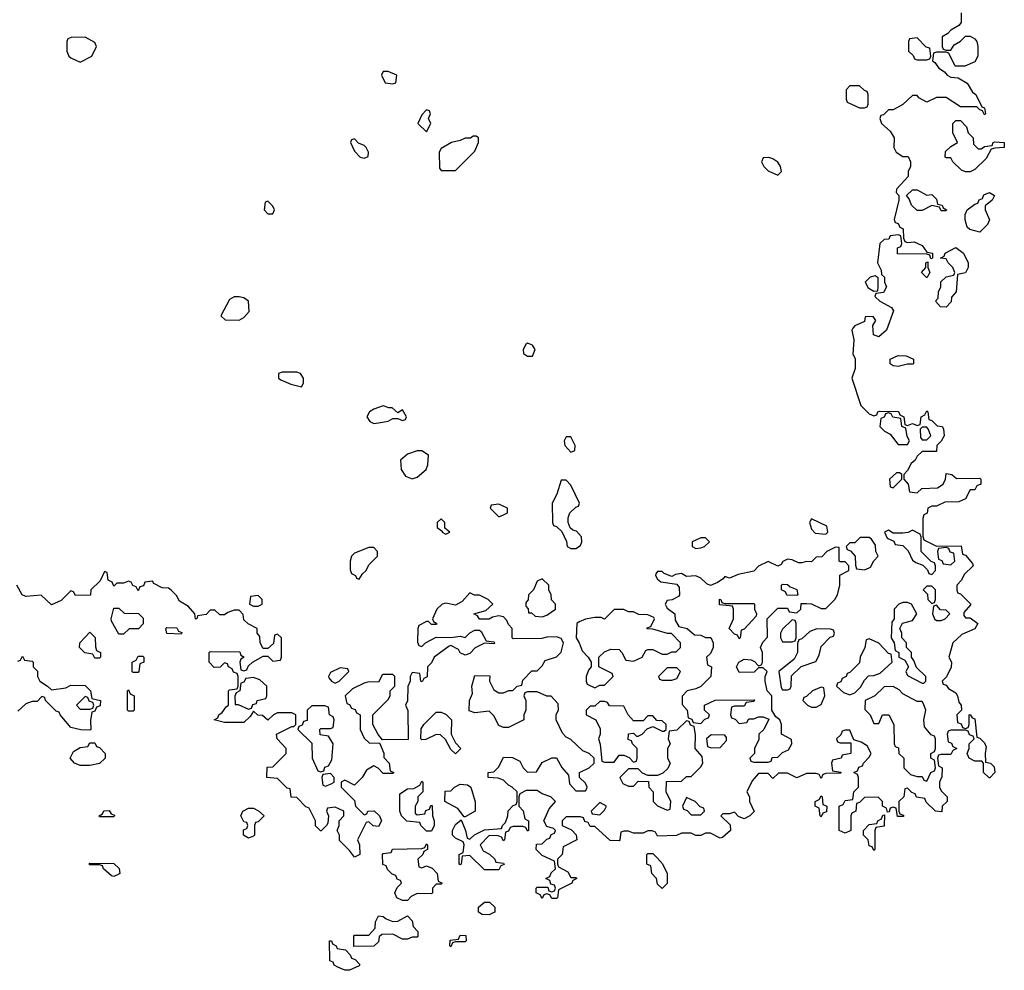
# Model space of a CAD drawing. Header units: inches. Extents: x 2789275 to 2951659, y 860290 to 1033804.
# Tile 254 of 256: x 2904738 to 2908832, y 950948 to 954901. Entities that reach past the tile are written whole.
import ezdxf

# ---------------------------------------------------------------- set-up
doc = ezdxf.new("R2010")
doc.units = ezdxf.units.IN
doc.header["$MEASUREMENT"] = 0
doc.layers.add('C9905', color=7, linetype='Continuous')

msp = doc.modelspace()

# ---------------------------------------------------------------- linework, layer by layer
at = {"layer": 'C9905', "color": 2, "elevation": 2}
for points in [[(2908652, 954930), (2908652, 954890), (2908643.6, 954876.4), (2908610, 954858), (2908596.9, 954843.1), (2908574, 954830), (2908574, 954790), (2908578, 954778), (2908590, 954774), (2908610, 954774), (2908623.1, 954796.9), (2908650, 954812), (2908670, 954832), (2908690, 954832), (2908710, 954822), (2908718, 954810), (2908722, 954790), (2908722, 954750), (2908710, 954726), (2908667.3, 954707.3), (2908627.3, 954707.3), (2908602, 954762), (2908590, 954766), (2908550, 954766), (2908538, 954762), (2908534, 954730), (2908543.6, 954723.6), (2908559.6, 954699.6), (2908583.6, 954683.6), (2908594, 954670), (2908610, 954662), (2908639.6, 954659.6), (2908676.9, 954636.9), (2908699.6, 954599.6), (2908714, 954590), (2908738, 954538), (2908750, 954534), (2908754, 954510), (2908750, 954506), (2908742, 954522), (2908730, 954526), (2908718, 954538), (2908650, 954538), (2908590, 954578), (2908550, 954578), (2908510, 954558), (2908476.4, 954576.4), (2908470, 954586), (2908450, 954586), (2908410, 954548), (2908370, 954526), (2908350, 954526), (2908330, 954506), (2908318, 954502), (2908314, 954490), (2908322, 954470), (2908356.9, 954436.9), (2908374, 954410), (2908372, 954370), (2908382, 954350), (2908410, 954332), (2908431.6, 954331.6), (2908442, 954310), (2908442, 954290), (2908432, 954270), (2908431.6, 954248.4), (2908383.6, 954196.4), (2908382, 954182), (2908394, 954170), (2908394, 954150), (2908374, 954070), (2908378, 954058), (2908390, 954054), (2908398, 954038), (2908411.6, 954031.6), (2908412.7, 953992.7), (2908418, 953978), (2908430, 953974), (2908456.9, 953976.9), (2908490, 953962), (2908510, 953934), (2908534, 953930), (2908534, 953910), (2908526, 953906), (2908522, 953922), (2908510, 953926), (2908387.3, 953927.3), (2908388, 953952), (2908402, 953958), (2908406, 953970), (2908402, 954002), (2908390, 954006), (2908358, 954002), (2908352, 953988), (2908332.7, 953987.3), (2908314, 953970), (2908304.7, 953890), (2908319.6, 953859.6), (2908322, 953842), (2908334, 953830), (2908334, 953810), (2908342, 953790), (2908330, 953766), (2908298, 953762), (2908294, 953750), (2908314, 953730), (2908363.6, 953703.6), (2908371.3, 953690), (2908342, 953610), (2908310, 953582), (2908288, 953590), (2908286, 953630), (2908298, 953650), (2908287.3, 953667.3), (2908254, 953666), (2908250, 953646), (2908210, 953628), (2908202, 953618), (2908198, 953610), (2908206, 953570), (2908202, 953510), (2908211.6, 953491.6), (2908212, 953470), (2908211.3, 953450), (2908198, 953410), (2908236, 953296), (2908270, 953262), (2908290, 953254), (2908302, 953258), (2908306, 953270), (2908312.7, 953272.7), (2908392, 953272), (2908398, 953258), (2908414, 953250), (2908418, 953218), (2908430, 953214), (2908450, 953222), (2908470, 953214), (2908482, 953218), (2908486, 953250), (2908502, 953258), (2908510, 953274), (2908514, 953270), (2908518, 953238), (2908530, 953234), (2908552.7, 953212.7), (2908574, 953210), (2908579.6, 953199.6), (2908582, 953170), (2908570, 953148), (2908552, 953130), (2908550, 953106), (2908490, 953106), (2908470, 953086), (2908462, 953070), (2908444.7, 953055.3), (2908430, 953026), (2908414, 953010), (2908414, 952990), (2908432, 952970), (2908438, 952938), (2908470, 952934), (2908488.9, 952951.1), (2908554, 952954), (2908578, 952970), (2908588, 952990), (2908590, 953014), (2908614, 953010), (2908632.7, 952992.7), (2908730, 952994), (2908734, 952990), (2908734, 952970), (2908718, 952962), (2908710, 952946), (2908690, 952946), (2908670, 952908), (2908643.6, 952896.4), (2908585.4, 952894.6), (2908550, 952878), (2908530, 952878), (2908514, 952870), (2908511.3, 952848.7), (2908498, 952842), (2908492.7, 952827.3), (2908492.7, 952752.7), (2908498, 952738), (2908550, 952712), (2908652.7, 952712.7), (2908658, 952678), (2908670, 952674), (2908699.6, 952639.6), (2908702, 952630), (2908665.4, 952594.6), (2908654, 952570), (2908634, 952550), (2908634, 952530), (2908638, 952518), (2908650, 952514), (2908691.6, 952471.6), (2908691.6, 952468.4), (2908663.6, 952436.4), (2908663.6, 952423.6), (2908670, 952414), (2908690, 952414), (2908722, 952390), (2908710, 952368), (2908656, 952344), (2908618, 952310), (2908602, 952250), (2908612, 952230), (2908611.6, 952208.4), (2908591.6, 952168.4), (2908574, 952150), (2908578, 952138), (2908590, 952134), (2908599.6, 952119.6), (2908630, 952102), (2908638, 952090), (2908643.6, 952063.6), (2908652, 952050), (2908654, 952030), (2908634, 952010), (2908638, 951978), (2908652.7, 951972.7), (2908658, 951958), (2908670, 951954), (2908682, 951958), (2908686, 951970), (2908686, 952010), (2908690, 952012), (2908698, 951998), (2908710, 951994), (2908718, 951918), (2908730, 951914), (2908750, 951894), (2908756.9, 951876.9), (2908752, 951850), (2908754, 951814), (2908774, 951810), (2908790, 951794), (2908792, 951770), (2908771.6, 951748.4), (2908768.4, 951748.4), (2908746, 951770), (2908746, 951810), (2908738, 951818), (2908710, 951818), (2908686, 951830), (2908678, 951850), (2908686, 951870), (2908686, 951890), (2908706, 951910), (2908702, 951922), (2908687.3, 951927.3), (2908682, 951942), (2908670, 951946), (2908610, 951946), (2908598, 951942), (2908594, 951930), (2908598, 951898), (2908612.7, 951892.7), (2908618, 951878), (2908634, 951870), (2908618, 951862), (2908610, 951846), (2908570, 951846), (2908558, 951842), (2908554, 951830), (2908558, 951798), (2908574, 951790), (2908572.7, 951752.7), (2908562, 951730), (2908562, 951710), (2908570, 951694), (2908594, 951670), (2908594, 951650), (2908574, 951630), (2908572.7, 951607.3), (2908546, 951610), (2908507.3, 951647.3), (2908502, 951662), (2908467.3, 951667.3), (2908462, 951682), (2908447.3, 951687.3), (2908430, 951706), (2908418, 951702), (2908414, 951670), (2908394, 951650), (2908394, 951610), (2908398, 951598), (2908412.7, 951592.7), (2908412.7, 951587.3), (2908387.3, 951587.3), (2908382, 951622), (2908370, 951626), (2908358, 951622), (2908352.7, 951607.3), (2908346, 951606), (2908342, 951622), (2908326, 951630), (2908326, 951650), (2908307.3, 951667.3), (2908250, 951666), (2908230, 951646), (2908218, 951642), (2908214, 951610), (2908198, 951602), (2908194, 951590), (2908194, 951530), (2908170, 951518), (2908146, 951530), (2908146, 951630), (2908162, 951638), (2908170, 951654), (2908202, 951658), (2908206, 951690), (2908226, 951710), (2908226, 951750), (2908222, 951762), (2908206, 951770), (2908222, 951778), (2908227.3, 951792.7), (2908242, 951798), (2908246, 951810), (2908270, 951834), (2908278, 951850), (2908262, 951882), (2908236.4, 951896.4), (2908206, 951906), (2908190, 951946), (2908170, 951946), (2908158, 951942), (2908152.7, 951927.3), (2908134, 951910), (2908138, 951898), (2908150, 951894), (2908194, 951894), (2908194, 951850), (2908158, 951842), (2908154, 951830), (2908118, 951822), (2908114, 951810), (2908118, 951778), (2908151.6, 951771.6), (2908152.7, 951767.3), (2908090, 951766), (2908078, 951762), (2908070, 951746), (2908062, 951762), (2908050, 951766), (2908010, 951766), (2907970, 951748), (2907930, 951768), (2907892.7, 951767.3), (2907870, 951746), (2907850, 951766), (2907810, 951766), (2907783.6, 951736.4), (2907762, 951690), (2907772, 951670), (2907772, 951650), (2907791.6, 951608.4), (2907774, 951590), (2907750, 951578), (2907727.3, 951587.3), (2907710, 951606), (2907690, 951598), (2907662, 951598), (2907654, 951590), (2907692.7, 951552.7), (2907694, 951530), (2907659.6, 951500.4), (2907650, 951498), (2907610, 951518), (2907590, 951518), (2907570, 951508.7), (2907550, 951508.7), (2907530, 951518), (2907490, 951518), (2907468.4, 951508.4), (2907390, 951506), (2907382, 951522), (2907367.3, 951527.3), (2907350, 951528), (2907330, 951518), (2907290, 951518), (2907270, 951526), (2907250, 951526), (2907238, 951522), (2907234, 951490), (2907230, 951486), (2907192.7, 951487.3), (2907130, 951546), (2907110, 951546), (2907102, 951562), (2907087.3, 951567.3), (2907082, 951582), (2907070, 951586), (2907010, 951586), (2906994, 951570), (2906994, 951550), (2907032.7, 951532.7), (2907051.6, 951511.6), (2907054, 951490), (2906998, 951462), (2906994, 951430), (2906974, 951410), (2906974, 951390), (2906978, 951378), (2907016.9, 951356.9), (2907030, 951334), (2907050, 951334), (2907054, 951330), (2907038, 951322), (2907034, 951310), (2906978, 951282), (2906974, 951250), (2906970, 951246), (2906950, 951246), (2906942, 951262), (2906930, 951266), (2906918, 951262), (2906910, 951246), (2906902, 951262), (2906886, 951270), (2906886, 951290), (2906890, 951294), (2906934, 951294), (2906938, 951278), (2906950, 951274), (2906962, 951278), (2906966, 951290), (2906962, 951302), (2906946, 951306), (2906942, 951322), (2906926, 951330), (2906942, 951338), (2906947.3, 951352.7), (2906966, 951370), (2906962, 951402), (2906910, 951426), (2906886, 951450), (2906887.3, 951472.7), (2906910, 951474), (2906930, 951494), (2906942, 951498), (2906947.3, 951512.7), (2906962, 951518), (2906966, 951530), (2906958, 951538), (2906930, 951546), (2906918, 951570), (2906940.2, 951619.8), (2906966, 951650), (2906946, 951670), (2906910, 951682), (2906890, 951695.3), (2906843.6, 951696.4), (2906818, 951682), (2906814, 951670), (2906814, 951630), (2906831.6, 951611.6), (2906838, 951578), (2906854, 951570), (2906854, 951530), (2906850, 951526), (2906842, 951542), (2906830, 951546), (2906790, 951546), (2906778, 951542), (2906770, 951526), (2906758, 951522), (2906754, 951490), (2906750, 951486), (2906742, 951502), (2906727.3, 951507.3), (2906690, 951508), (2906652, 951470), (2906665.4, 951445.4), (2906691.1, 951431.1), (2906714, 951410), (2906718, 951398), (2906750, 951394), (2906752.7, 951387.3), (2906738, 951382), (2906730, 951366), (2906670, 951366), (2906610, 951426), (2906578, 951422), (2906574, 951390), (2906570, 951386), (2906566, 951390), (2906566, 951430), (2906582, 951438), (2906586, 951470), (2906582, 951482), (2906550, 951498), (2906538, 951510), (2906538, 951530), (2906550, 951554), (2906574, 951574), (2906592, 951530), (2906598, 951498), (2906610, 951494), (2906628.4, 951511.6), (2906670, 951532), (2906742, 951538), (2906746, 951550), (2906758, 951562), (2906768, 951590), (2906768.4, 951611.6), (2906790, 951634), (2906802, 951638), (2906806, 951650), (2906806, 951690), (2906786, 951710), (2906770, 951718), (2906750, 951738), (2906727.3, 951747.3), (2906686, 951750), (2906686, 951770), (2906710, 951774), (2906730, 951794), (2906750, 951834), (2906787.3, 951832.7), (2906818, 951818), (2906832, 951790), (2906850, 951772), (2906887.3, 951772.7), (2906910, 951812), (2906950, 951832), (2906970, 951832), (2906991.6, 951791.6), (2907019.6, 951759.6), (2907023.6, 951723.6), (2907050, 951694), (2907090, 951694), (2907096.4, 951703.6), (2907098, 951710), (2907090, 951726), (2907066, 951750), (2907066, 951770), (2907106, 951790), (2907126, 951810), (2907126, 951830), (2907106, 951850), (2907080.2, 951860.2), (2907030, 951908), (2907010, 951918), (2906994.6, 951934.6), (2906968.7, 951990), (2906968.9, 952011.1), (2906978, 952030), (2906976.4, 952056.4), (2906947.3, 952087.3), (2906930, 952088), (2906890, 952106), (2906850, 952106), (2906838, 952102), (2906834, 952090), (2906842, 952070), (2906842, 952030), (2906834, 952010), (2906834, 951990), (2906770, 951958), (2906750, 951958), (2906730, 951966), (2906710, 952006), (2906690, 952026), (2906630, 952018), (2906607.3, 952027.3), (2906608, 952070), (2906620.4, 952099.6), (2906618, 952130), (2906630, 952174), (2906692.7, 952172.7), (2906692, 952150), (2906710, 952114), (2906730, 952102), (2906750, 952102), (2906772, 952112), (2906788, 952112), (2906806, 952130), (2906826, 952134), (2906830, 952154), (2906867.3, 952192.7), (2906890, 952194), (2906910, 952214), (2906923.1, 952236.9), (2906970, 952252), (2906988.9, 952271.1), (2906999, 952310), (2906990, 952328), (2906970, 952335.3), (2906930, 952334), (2906908.4, 952328.4), (2906790, 952326), (2906786, 952330), (2906786, 952370), (2906770, 952386), (2906763.1, 952403.1), (2906750, 952418), (2906730, 952422), (2906703.6, 952416.4), (2906690, 952408), (2906650, 952408), (2906642, 952422), (2906626, 952430), (2906676.4, 952443.6), (2906706, 952470), (2906686, 952490), (2906650, 952508), (2906628.4, 952508.4), (2906610, 952518), (2906578, 952482), (2906550, 952466), (2906510, 952475.3), (2906494, 952470), (2906472, 952450), (2906454, 952410), (2906458, 952398), (2906472, 952390), (2906470, 952386), (2906450, 952386), (2906438, 952398), (2906430, 952398), (2906398, 952382), (2906394, 952370), (2906392.7, 952312.7), (2906398, 952298), (2906410, 952294), (2906426, 952310), (2906470, 952334), (2906530, 952332), (2906570, 952338), (2906590, 952332), (2906610, 952352), (2906630, 952362), (2906650, 952362), (2906656.9, 952356.9), (2906678, 952318), (2906710, 952314), (2906714, 952310), (2906710, 952306), (2906670, 952308), (2906631.6, 952288.4), (2906610, 952266), (2906590, 952258), (2906570, 952268), (2906562, 952282), (2906530, 952298), (2906523.6, 952296.4), (2906462, 952250), (2906450, 952226), (2906434, 952210), (2906431.6, 952168.4), (2906418, 952162), (2906412, 952148), (2906406, 952150), (2906402, 952182), (2906370, 952186), (2906362, 952170), (2906362, 952150), (2906351.6, 952128.4), (2906351, 952069), (2906342, 952050), (2906351.6, 952028.4), (2906352.7, 951907.3), (2906246, 951906), (2906228.4, 951928.4), (2906206, 951970), (2906206, 952010), (2906270, 952074), (2906278, 952090), (2906278, 952110), (2906298, 952130), (2906298, 952170), (2906290, 952178), (2906250, 952178), (2906244.7, 952175.3), (2906230, 952146), (2906190, 952148), (2906170, 952142), (2906122, 952118), (2906092, 952090), (2906098, 952058), (2906110, 952054), (2906118, 952038), (2906132.7, 952032.7), (2906138, 952018), (2906154, 952010), (2906154, 951950), (2906170, 951914), (2906192.7, 951892.7), (2906234, 951894), (2906251.6, 951851.6), (2906252.7, 951832.7), (2906274, 951810), (2906278, 951778), (2906294, 951770), (2906290, 951766), (2906250, 951766), (2906228.4, 951788.4), (2906210, 951798), (2906179.6, 951780.4), (2906162, 951750), (2906130, 951718), (2906090, 951738), (2906074, 951730), (2906074, 951710), (2906130, 951654), (2906134, 951630), (2906170, 951594), (2906182, 951598), (2906186, 951610), (2906211.6, 951611.6), (2906234, 951590), (2906242, 951570), (2906230, 951546), (2906208.4, 951548.4), (2906190, 951566), (2906178, 951562), (2906142, 951490), (2906151.3, 951470), (2906152, 951430), (2906130, 951418), (2906110, 951446), (2906068.4, 951488.4), (2906068, 951510), (2906058, 951530), (2906066, 951550), (2906066, 951570), (2906086, 951590), (2906086, 951610), (2906050, 951626), (2906018, 951622), (2906014, 951610), (2906022, 951590), (2906019.6, 951560.4), (2906014, 951550), (2905991.6, 951528.4), (2905988.4, 951528.4), (2905968.4, 951548.4), (2905968, 951570), (2905942, 951622), (2905927.3, 951627.3), (2905890, 951666), (2905867.3, 951667.3), (2905862, 951702), (2905850, 951706), (2905810, 951746), (2905766, 951750), (2905767.3, 951792.7), (2905790, 951794), (2905846, 951850), (2905846, 951870), (2905808, 951910), (2905806, 951930), (2905870, 951962), (2905878, 951962), (2905886, 951970), (2905886, 952010), (2905870, 952018), (2905810, 952018), (2905794, 952010), (2905770, 951988), (2905747.3, 952007.3), (2905728.4, 952008.4), (2905710, 952026), (2905696.9, 952003.1), (2905670, 951978), (2905590, 951978), (2905546, 951990), (2905562, 951998), (2905566, 952010), (2905580.4, 952019.6), (2905596.4, 952043.6), (2905606, 952050), (2905606, 952110), (2905610, 952114), (2905642, 952118), (2905646, 952130), (2905646, 952170), (2905642, 952182), (2905627.3, 952187.3), (2905622, 952202), (2905606, 952210), (2905602, 952222), (2905590, 952226), (2905571.6, 952208.4), (2905547.3, 952207.3), (2905526, 952230), (2905526, 952270), (2905530, 952274), (2905652.7, 952272.7), (2905658, 952258), (2905672, 952250), (2905658, 952242), (2905654, 952230), (2905658, 952198), (2905670, 952194), (2905682, 952198), (2905687.3, 952212.7), (2905706, 952230), (2905750, 952254), (2905770, 952254), (2905790, 952234), (2905822, 952238), (2905826, 952250), (2905826, 952330), (2905810, 952346), (2905798, 952342), (2905792.7, 952307.3), (2905770, 952286), (2905750, 952286), (2905738, 952310), (2905736.4, 952336.4), (2905726, 952350), (2905726, 952370), (2905688.4, 952388.4), (2905670, 952406), (2905667.3, 952427.3), (2905650, 952446), (2905630, 952446), (2905603.6, 952436.4), (2905590, 952426), (2905570, 952426), (2905550, 952446), (2905530, 952446), (2905512.7, 952427.3), (2905478, 952422), (2905474, 952410), (2905468.4, 952408.4), (2905466, 952430), (2905440.4, 952460.4), (2905403.1, 952483.1), (2905390, 952506), (2905368.4, 952528.4), (2905356.4, 952536.4), (2905330, 952538), (2905296.4, 952556.4), (2905290, 952566), (2905258, 952562), (2905252.7, 952547.3), (2905238, 952542), (2905230, 952526), (2905222, 952542), (2905208, 952548), (2905202, 952562), (2905190, 952566), (2905170, 952558), (2905142, 952558), (2905130, 952546), (2905122, 952562), (2905106, 952570), (2905102, 952602), (2905090, 952606), (2905072.7, 952567.3), (2905034, 952530), (2905032.7, 952507.3), (2904970, 952506), (2904962, 952522), (2904950, 952526), (2904910, 952486), (2904870, 952468), (2904827.3, 952507.3), (2904763.1, 952503.1), (2904748.7, 952508.7), (2904726, 952550)], [(2904730, 952234), (2904742, 952238), (2904750, 952254), (2904758, 952238), (2904790, 952234), (2904794, 952230), (2904794, 952210), (2904811.6, 952191.6), (2904812, 952170), (2904822, 952150), (2904854, 952130), (2904870, 952114), (2904930, 952122), (2904950, 952134), (2905010, 952132), (2905032, 952110), (2905038, 952078), (2905074, 952070), (2905072.7, 952047.3), (2905058, 952042), (2905050, 952026), (2905038, 952022), (2905032.7, 951987.3), (2905034, 951950), (2905030, 951946), (2904992.7, 951947.3), (2904950, 951958), (2904906, 952010), (2904902, 952022), (2904890, 952026), (2904846, 952070), (2904842, 952082), (2904830, 952086), (2904810, 952066), (2904790, 952066), (2904763.6, 952056.4), (2904730, 952026)]]:
    msp.add_lwpolyline(points, dxfattribs=at)
for points in [[(2905010, 954828), (2904952.7, 954827.3), (2904938, 954822), (2904934, 954810), (2904934, 954770), (2904942, 954750), (2904950, 954742), (2904990, 954724.7), (2905038, 954750), (2905058, 954790), (2905050, 954806)], [(2908470, 954826), (2908438, 954822), (2908434, 954810), (2908434, 954770), (2908452.7, 954752.7), (2908458, 954738), (2908470, 954734), (2908510, 954734), (2908522, 954738), (2908526, 954750), (2908522, 954782), (2908507.3, 954787.3)], [(2906270, 954686), (2906250, 954686), (2906242, 954670), (2906258, 954638), (2906290, 954634), (2906302, 954638), (2906306, 954670)], [(2908230, 954626), (2908190, 954626), (2908174, 954610), (2908174, 954570), (2908178, 954558), (2908230, 954534), (2908250, 954534), (2908262, 954538), (2908266, 954550), (2908266, 954590), (2908262, 954602), (2908250, 954606)], [(2906430, 954526), (2906410, 954506), (2906394, 954470), (2906430, 954434), (2906448, 954470), (2906438, 954490), (2906446, 954510), (2906442, 954522)], [(2908723.6, 954363.6), (2908736.4, 954363.6), (2908750, 954374), (2908782, 954378), (2908786, 954390), (2908792.7, 954392.7), (2908832, 954390), (2908831.1, 954368.9), (2908792.7, 954367.3), (2908778, 954362), (2908756.9, 954323.1), (2908710, 954278), (2908690, 954268), (2908670, 954268), (2908654.6, 954274.6), (2908618, 954310), (2908610, 954326), (2908590, 954326), (2908586, 954330), (2908587.3, 954352.7), (2908610, 954374), (2908638, 954390), (2908618, 954430), (2908618, 954470), (2908630, 954482), (2908650, 954482), (2908675.3, 954455.3), (2908682, 954430), (2908702, 954410), (2908703.6, 954383.6)], [(2906130, 954406), (2906118, 954402), (2906114, 954390), (2906130, 954354), (2906154, 954330), (2906170, 954324.7), (2906187.3, 954332.7), (2906188, 954350), (2906178, 954370), (2906170, 954378), (2906147.3, 954387.3)], [(2906636.4, 954416.4), (2906623.6, 954416.4), (2906612, 954408), (2906590, 954408), (2906570, 954398), (2906534, 954390), (2906490, 954366), (2906482, 954350), (2906483.6, 954283.6), (2906490, 954274), (2906550, 954274), (2906630, 954354), (2906646, 954390), (2906646, 954410)], [(2907852.7, 954327.3), (2907830, 954326), (2907822, 954310), (2907832, 954290), (2907850, 954272), (2907890, 954254), (2907906, 954270), (2907902, 954290), (2907890, 954308), (2907870, 954322)], [(2908510, 954172), (2908530, 954174), (2908550, 954154), (2908554, 954134), (2908574, 954130), (2908578, 954118), (2908592, 954110), (2908590, 954106), (2908570, 954106), (2908562, 954122), (2908530, 954128), (2908490, 954108), (2908470, 954108), (2908446, 954130), (2908436.4, 954156.4), (2908426, 954170), (2908450, 954194), (2908470, 954194)], [(2908730, 954018), (2908688.4, 954028.4), (2908678, 954038), (2908668.7, 954068.7), (2908668.9, 954091.1), (2908678, 954110), (2908710, 954134), (2908722, 954138), (2908728, 954152), (2908742, 954158), (2908747.3, 954172.7), (2908770, 954182), (2908791.3, 954170), (2908782, 954150), (2908752.7, 954127.3), (2908752, 954110), (2908771.1, 954068.9), (2908762, 954050)], [(2905770, 954146), (2905758, 954142), (2905754, 954110), (2905770, 954094), (2905790, 954094), (2905798, 954110), (2905790, 954126)], [(2908590, 953706), (2908567.3, 953707.3), (2908546, 953730), (2908556.4, 953743.6), (2908558, 953770), (2908568, 953790), (2908568.7, 953811.3), (2908590, 953832), (2908622, 953838), (2908626, 953850), (2908618, 953870), (2908598, 953890), (2908590, 953906), (2908566, 953910), (2908582, 953918), (2908586, 953930), (2908630, 953954), (2908662, 953930), (2908682, 953890), (2908682, 953870), (2908670, 953848), (2908638, 953842), (2908632, 953770), (2908612.7, 953747.3), (2908611.6, 953728.4)], [(2908510, 953828), (2908488, 953850), (2908506, 953870), (2908506, 953890), (2908514, 953894), (2908514, 953870), (2908522, 953850)], [(2908295.3, 953835.3), (2908274, 953830), (2908254, 953810), (2908265.4, 953785.4), (2908290, 953772), (2908306, 953774), (2908308, 953790), (2908307.3, 953827.3)], [(2905650, 953748.7), (2905630, 953748), (2905610, 953738), (2905574, 953670), (2905592.7, 953652.7), (2905650, 953652), (2905670, 953662), (2905692.7, 953687.3), (2905688.7, 953730), (2905670, 953744)], [(2906850, 953555.3), (2906842, 953550), (2906832, 953530), (2906832.7, 953512.7), (2906850, 953502), (2906870, 953502), (2906882, 953530), (2906870, 953548)], [(2908390, 953459), (2908370, 953462), (2908358, 953470), (2908358, 953490), (2908390, 953504.7), (2908423.6, 953503.6), (2908454, 953490), (2908454, 953470), (2908450, 953468.7), (2908430, 953468.7)], [(2905890, 953435.3), (2905830, 953435.3), (2905814, 953430), (2905814, 953410), (2905823.6, 953403.6), (2905865.4, 953385.4), (2905910, 953374), (2905918, 953390), (2905918, 953410), (2905906, 953430)], [(2906250, 953295.3), (2906210, 953282), (2906192, 953270), (2906182, 953250), (2906194, 953230), (2906210, 953222), (2906230, 953224.7), (2906270, 953232), (2906290, 953242), (2906310, 953242), (2906330, 953234), (2906342, 953238), (2906346, 953250), (2906330, 953278), (2906310, 953266), (2906287.3, 953287.3), (2906272.7, 953287.3)], [(2908350, 953266), (2908338, 953262), (2908332, 953248), (2908318, 953242), (2908314, 953210), (2908334, 953190), (2908358, 953178), (2908390, 953134), (2908430, 953134), (2908438, 953150), (2908428, 953168), (2908422, 953202), (2908406, 953210), (2908402, 953242), (2908368.4, 953248.4), (2908362, 953262)], [(2908510, 953206), (2908490, 953206), (2908482, 953198), (2908483.6, 953163.6), (2908490, 953154), (2908510, 953154), (2908526, 953170), (2908516.4, 953196.4)], [(2907030, 953166), (2907010, 953166), (2907002, 953150), (2907004.7, 953130), (2907030, 953102), (2907046, 953110), (2907048, 953130)], [(2906410, 953108.7), (2906390, 953108.7), (2906350, 953094), (2906322, 953070), (2906324.7, 953030), (2906342.8, 953002.8), (2906370, 952991.3), (2906390, 952998), (2906428.7, 953030), (2906435.3, 953050), (2906438, 953090)], [(2908396.4, 953016.4), (2908383.6, 953016.4), (2908354, 952990), (2908358, 952958), (2908370, 952954), (2908406, 952990), (2908406, 953010)], [(2907010, 952986), (2906990, 952986), (2906971.6, 952928.4), (2906952, 952890), (2906954, 952810), (2906958, 952798), (2906970, 952794), (2906992.7, 952772.7), (2907011.6, 952731.6), (2907014, 952710), (2907030, 952702), (2907050, 952702), (2907070, 952714), (2907075.3, 952730), (2907074, 952750), (2907053.6, 952773.6), (2907038, 952778), (2907027.3, 952787.3), (2907018, 952810), (2907018, 952830), (2907026, 952850), (2907050, 952874), (2907062, 952878), (2907066, 952890), (2907030, 952966)], [(2906730, 952886), (2906698, 952882), (2906694, 952870), (2906730, 952834), (2906750, 952842), (2906766, 952850), (2906766, 952870)], [(2906490, 952826), (2906474, 952810), (2906474, 952790), (2906494, 952774), (2906494, 952770), (2906510, 952762), (2906526, 952770), (2906506, 952786), (2906506, 952810)], [(2908030, 952826), (2908022, 952810), (2908030, 952782), (2908046, 952766), (2908090, 952762), (2908098, 952770), (2908094.6, 952794.6)], [(2908450, 952778), (2908431.6, 952768.4), (2908410, 952766), (2908370, 952766), (2908350, 952778), (2908334, 952770), (2908345.4, 952745.4), (2908372.7, 952732.7), (2908378, 952718), (2908410, 952714), (2908432.7, 952692.7), (2908450, 952654), (2908463.6, 952643.6), (2908492.7, 952632.7), (2908512.7, 952612.7), (2908518, 952598), (2908530, 952594), (2908546, 952610), (2908546, 952630), (2908542, 952642), (2908527.3, 952647.3), (2908486, 952690), (2908486, 952750), (2908482, 952762)], [(2907590, 952746), (2907570, 952746), (2907534, 952730), (2907534, 952710), (2907550, 952702), (2907570, 952704.7), (2907586, 952710), (2907606, 952730)], [(2908270, 952748), (2908232.7, 952747.3), (2908210, 952726), (2908190, 952726), (2908174, 952710), (2908178, 952698), (2908192.7, 952692.7), (2908212, 952670), (2908212.7, 952632.7), (2908218, 952618), (2908250, 952614), (2908270, 952622), (2908275.3, 952624.7), (2908288.9, 952651.1), (2908308, 952670), (2908298, 952690), (2908296.4, 952716.4), (2908280.4, 952740.4)], [(2906210, 952706), (2906190, 952706), (2906130, 952682), (2906118, 952670), (2906112, 952650), (2906112.7, 952612.7), (2906118, 952598), (2906134, 952590), (2906138, 952578), (2906150, 952574), (2906163.1, 952596.9), (2906178, 952610), (2906190, 952634), (2906226, 952670), (2906226, 952690)], [(2908130, 952708), (2908094, 952690), (2908072.7, 952667.3), (2908050, 952666), (2908030, 952646), (2908010, 952648), (2907990, 952642), (2907976.9, 952643.1), (2907950, 952655.3), (2907930, 952658), (2907911.6, 952648.4), (2907904.7, 952635.3), (2907890, 952628), (2907850, 952648), (2907810, 952628), (2907790, 952608), (2907725.4, 952594.6), (2907690, 952578), (2907670, 952586), (2907663.6, 952576.4), (2907639.8, 952560.2), (2907610, 952548), (2907594.6, 952554.6), (2907570, 952578), (2907550, 952588), (2907510, 952586), (2907490, 952598), (2907465.4, 952594.6), (2907450, 952586), (2907418, 952598), (2907410, 952606), (2907390, 952606), (2907383.6, 952596.4), (2907382, 952590), (2907390, 952574), (2907403.6, 952563.6), (2907470, 952554), (2907479.6, 952539.6), (2907482, 952510), (2907476.9, 952503.1), (2907451.6, 952488.4), (2907430, 952486), (2907422, 952470), (2907430, 952454), (2907462, 952430), (2907463.6, 952403.6), (2907478, 952378), (2907514, 952370), (2907543.6, 952343.6), (2907570, 952342), (2907590, 952332), (2907611.6, 952331.6), (2907622, 952310), (2907622, 952290), (2907610, 952266), (2907594, 952250), (2907598, 952218), (2907614, 952210), (2907612, 952170), (2907570, 952128), (2907550, 952118), (2907514, 952110), (2907492.7, 952087.3), (2907492.7, 952052.7), (2907514, 952030), (2907518, 951998), (2907532.7, 951992.7), (2907538, 951978), (2907570, 951974), (2907587.3, 951992.7), (2907602, 951998), (2907606, 952010), (2907586, 952030), (2907586, 952050), (2907630, 952072), (2907792.7, 952072.7), (2907790, 952066), (2907758, 952062), (2907750, 952046), (2907710, 952046), (2907698, 952042), (2907694, 952010), (2907698, 951998), (2907712.7, 951992.7), (2907730, 951974), (2907762, 951978), (2907770, 951994), (2907790, 951994), (2907810, 952002), (2907830, 952002), (2907852.7, 951992.7), (2907832, 951950), (2907812, 951930), (2907811.6, 951908.4), (2907794, 951870), (2907794, 951850), (2907774, 951830), (2907778, 951818), (2907790, 951814), (2907850, 951814), (2907862, 951818), (2907867.3, 951832.7), (2907890, 951834), (2907910, 951854), (2907934.6, 951865.4), (2907948, 951890), (2907947.3, 951907.3), (2907906, 951930), (2907906, 951970), (2907898, 951990), (2907882, 952002), (2907866, 952030), (2907866, 952090), (2907846, 952110), (2907838, 952150), (2907838, 952170), (2907846, 952190), (2907830, 952206), (2907810, 952206), (2907791.6, 952188.4), (2907730, 952186), (2907718, 952210), (2907728, 952230), (2907750, 952242), (2907779.6, 952239.6), (2907792.7, 952232.7), (2907810, 952214), (2907822, 952218), (2907826, 952230), (2907826, 952270), (2907818, 952290), (2907827.3, 952312.7), (2907847.3, 952332.7), (2907846, 952410), (2907890, 952454), (2907930, 952454), (2907938, 952438), (2907970, 952434), (2907986, 952450), (2907987.3, 952472.7), (2908010, 952474), (2908030, 952472), (2908070, 952452), (2908090, 952452), (2908128, 952490), (2908138, 952510), (2908148, 952550), (2908148.4, 952591.6), (2908186, 952610), (2908186, 952630), (2908170, 952646), (2908150, 952646), (2908146, 952650), (2908146, 952706)], [(2908590, 952706), (2908558, 952702), (2908554, 952690), (2908558, 952658), (2908572.7, 952652.7), (2908578, 952638), (2908610, 952634), (2908626, 952650), (2908622, 952682), (2908607.3, 952687.3), (2908602, 952702)], [(2906910, 952575.3), (2906890, 952566), (2906874, 952530), (2906854, 952510), (2906851.6, 952488.4), (2906842, 952478), (2906842, 952462), (2906851.6, 952451.6), (2906854, 952434), (2906866, 952434), (2906881, 952421), (2906910, 952418), (2906930, 952424.7), (2906966, 952450), (2906966, 952470), (2906948.9, 952488.9), (2906948, 952510), (2906938, 952530), (2906938, 952550)], [(2907970, 952506), (2907927.3, 952507.3), (2907922, 952522), (2907906, 952530), (2907906, 952550), (2907910, 952554), (2907930, 952552), (2907942, 952542), (2907970, 952532), (2907974, 952510)], [(2908530, 952546), (2908510, 952546), (2908494, 952530), (2908512.7, 952512.7), (2908514, 952490), (2908530, 952474), (2908542, 952478), (2908546, 952490), (2908546, 952530)], [(2905730, 952506), (2905698, 952502), (2905694, 952470), (2905710, 952462), (2905730, 952462), (2905746, 952470), (2905746, 952490)], [(2907670, 952474), (2907790, 952474), (2907794, 952470), (2907794, 952450), (2907802, 952430), (2907799.6, 952420.4), (2907750, 952366), (2907738, 952362), (2907734, 952330), (2907730, 952326), (2907722, 952342), (2907710, 952346), (2907688, 952370), (2907706, 952410), (2907706, 952450), (2907702, 952462), (2907648.4, 952468.4), (2907648.4, 952491.6), (2907654, 952490), (2907658, 952478)], [(2908430, 952478), (2908410, 952478), (2908394, 952470), (2908374, 952450), (2908374, 952410), (2908364.7, 952395.3), (2908362, 952330), (2908374, 952310), (2908378, 952278), (2908394, 952270), (2908394, 952250), (2908418, 952238), (2908434, 952210), (2908422, 952190), (2908430, 952174), (2908490, 952142), (2908498, 952142), (2908506, 952150), (2908506, 952170), (2908467.3, 952207.3), (2908456.4, 952236.4), (2908446, 952250), (2908446, 952270), (2908426, 952290), (2908426, 952310), (2908406, 952330), (2908406, 952350), (2908398, 952370), (2908408, 952392), (2908450, 952402), (2908468, 952430), (2908446, 952470)], [(2905150, 952346), (2905120.4, 952400.4), (2905118, 952410), (2905130, 952454), (2905150, 952454), (2905172.7, 952432.7), (2905231.6, 952431.6), (2905252, 952412), (2905251.6, 952388.4), (2905232, 952368), (2905192.7, 952367.3), (2905170, 952346)], [(2907250, 952448.7), (2907210, 952448), (2907170, 952408), (2907155.3, 952415.3), (2907130, 952415.3), (2907091.3, 952408.7), (2907063.6, 952396.4), (2907054, 952390), (2907052, 952330), (2907064.7, 952310), (2907076.9, 952276.9), (2907102, 952250), (2907114, 952230), (2907114, 952210), (2907103.6, 952196.4), (2907094, 952170), (2907094, 952150), (2907098, 952138), (2907130, 952122), (2907150, 952134), (2907170, 952134), (2907206, 952170), (2907202, 952182), (2907146, 952210), (2907146, 952250), (2907170, 952272), (2907196.4, 952283.6), (2907230, 952282), (2907242, 952270), (2907258, 952238), (2907290, 952234), (2907326, 952250), (2907342, 952278), (2907350, 952282), (2907370, 952282), (2907410, 952262), (2907430, 952262), (2907450, 952272), (2907467.3, 952272.7), (2907486, 952290), (2907486, 952310), (2907448, 952348), (2907432, 952348), (2907370, 952366), (2907347.3, 952367.3), (2907347.3, 952372.7), (2907362, 952378), (2907378, 952410), (2907375.3, 952415.3), (2907350, 952426), (2907312.7, 952427.3), (2907290, 952438), (2907270, 952438)], [(2908550, 952466), (2908538, 952462), (2908534, 952430), (2908542, 952410), (2908550, 952402), (2908570, 952402), (2908586, 952410), (2908606, 952430), (2908590, 952446), (2908567.3, 952447.3)], [(2907950, 952406), (2907910, 952366), (2907902, 952350), (2907902, 952330), (2907910, 952314), (2907950, 952314), (2907962, 952318), (2907966, 952330), (2907966, 952390), (2907962, 952402)], [(2905050, 952246), (2905042, 952262), (2905008.4, 952268.4), (2904986, 952290), (2904988, 952310), (2905030, 952354), (2905051.6, 952331.6), (2905052.7, 952292.7), (2905058, 952278), (2905074, 952270), (2905074, 952250), (2905070, 952246)], [(2905410, 952346), (2905350, 952348), (2905346, 952370), (2905350, 952374), (2905391.6, 952371.6), (2905398, 952358), (2905412.7, 952352.7)], [(2908052.7, 952367.3), (2908023.6, 952356.4), (2907990, 952326), (2907978, 952322), (2907972.7, 952307.3), (2907972, 952270), (2907958, 952242), (2907894, 952190), (2907903.6, 952123.6), (2907910, 952114), (2907930, 952114), (2907942, 952118), (2907946, 952130), (2907947.3, 952172.7), (2907988, 952212), (2908048.4, 952231.6), (2908062, 952258), (2908070, 952294), (2908107.3, 952332.7), (2908122, 952338), (2908126, 952350), (2908122, 952362), (2908110, 952366)], [(2908270, 952326), (2908258, 952322), (2908252, 952290), (2908232, 952250), (2908230, 952226), (2908190, 952186), (2908178, 952182), (2908174, 952170), (2908158, 952162), (2908152.7, 952147.3), (2908138, 952142), (2908134, 952130), (2908163.6, 952103.6), (2908190, 952094), (2908210, 952102), (2908234.6, 952125.4), (2908250, 952154), (2908267.3, 952172.7), (2908290, 952174), (2908316.4, 952183.6), (2908366, 952230), (2908362, 952262), (2908350, 952266), (2908310, 952308)], [(2905210, 952186), (2905206, 952190), (2905206, 952230), (2905222, 952238), (2905230, 952254), (2905250, 952254), (2905254, 952250), (2905254, 952230), (2905238, 952222), (2905234, 952190), (2905230, 952186)], [(2906070, 952206), (2906030, 952186), (2906022, 952170), (2906023.6, 952163.6), (2906034, 952150), (2906050, 952142), (2906066, 952150), (2906106, 952190), (2906102, 952202)], [(2907470, 952206), (2907430, 952206), (2907394, 952170), (2907398, 952158), (2907410, 952154), (2907450, 952154), (2907470, 952162), (2907486, 952190)], [(2905710, 952166), (2905678, 952162), (2905670, 952146), (2905658, 952142), (2905654, 952110), (2905638, 952102), (2905632.7, 952087.3), (2905634, 952054), (2905646, 952054), (2905690, 952034), (2905702, 952038), (2905707.3, 952052.7), (2905722, 952058), (2905726, 952070), (2905762, 952078), (2905766, 952090), (2905766, 952130), (2905736.4, 952156.4)], [(2905190, 952026), (2905186, 952030), (2905186, 952110), (2905190, 952114), (2905198, 952098), (2905214, 952090), (2905214, 952030), (2905210, 952026)], [(2908070, 952126), (2908034, 952110), (2908010, 952086), (2907998, 952082), (2907994, 952070), (2908014, 952050), (2908030, 952042), (2908050, 952042), (2908070, 952054), (2908086, 952090), (2908082, 952122)], [(2908370, 952128), (2908332.7, 952127.3), (2908294, 952090), (2908254, 952070), (2908252.7, 952032.7), (2908274, 952010), (2908290, 951974), (2908310, 951974), (2908326, 952010), (2908352, 952010), (2908372, 951970), (2908374, 951890), (2908378, 951878), (2908392.7, 951872.7), (2908394, 951850), (2908414, 951830), (2908414, 951790), (2908442, 951762), (2908470, 951754), (2908490, 951754), (2908498, 951738), (2908510, 951734), (2908526, 951770), (2908542, 951778), (2908546, 951790), (2908542, 951822), (2908526, 951830), (2908526, 951850), (2908542, 951858), (2908546, 951870), (2908546, 951910), (2908542, 951922), (2908527.3, 951927.3), (2908500.4, 951960.4), (2908498, 951990), (2908506, 952030), (2908496.4, 952056.4), (2908490, 952066), (2908470, 952066), (2908410, 952098), (2908394.6, 952114.6)], [(2905010, 952086), (2904974, 952050), (2904990, 952034), (2905030, 952034), (2905042, 952038), (2905046, 952050), (2905042, 952062), (2905027.3, 952067.3), (2905022, 952082)], [(2907170, 952066), (2907150, 952066), (2907130, 952046), (2907110, 952046), (2907094, 952030), (2907094, 952010), (2907134, 951990), (2907151.6, 951951.6), (2907151.3, 951930), (2907144.7, 951910), (2907151.6, 951888.4), (2907158, 951818), (2907170, 951814), (2907210, 951814), (2907230, 951842), (2907250, 951842), (2907272.7, 951832.7), (2907290, 951814), (2907302, 951818), (2907306, 951830), (2907306, 951870), (2907286, 951890), (2907282, 951902), (2907268.4, 951908.4), (2907268.9, 951931.1), (2907290, 951934), (2907302, 951922), (2907310, 951922), (2907326, 951930), (2907347.3, 951952.7), (2907370, 951962), (2907410, 951942), (2907418, 951942), (2907426, 951950), (2907426, 951970), (2907410, 951986), (2907387.3, 951987.3), (2907370, 952006), (2907350, 952006), (2907330, 951986), (2907290, 951986), (2907268, 952010), (2907250, 952046), (2907190, 952048), (2907182, 952062)], [(2906007.3, 952047.3), (2905952.7, 952047.3), (2905934, 952030), (2905932.7, 951987.3), (2905918, 951982), (2905912.7, 951967.3), (2905898, 951962), (2905894, 951950), (2905952.7, 951892.7), (2905954, 951830), (2905978, 951778), (2905990, 951774), (2906002, 951778), (2906007.3, 951792.7), (2906022, 951798), (2906036.4, 951823.6), (2906042, 951890), (2906022, 951922), (2905987.3, 951927.3), (2905986, 951950), (2905990, 951954), (2906030, 951954), (2906042, 951958), (2906046, 951990), (2906042, 952002), (2906026, 952010), (2906022, 952042)], [(2906550, 951848), (2906530, 951866), (2906508.4, 951908.4), (2906487.3, 951927.3), (2906470, 951928), (2906427.3, 951907.3), (2906410, 951906), (2906406, 951910), (2906407.3, 951952.7), (2906418, 951970), (2906470, 952022), (2906490, 952022), (2906511.3, 952011.3), (2906534, 951990), (2906532, 951930), (2906550, 951894), (2906572, 951870)], [(2907510, 951986), (2907470, 951946), (2907438, 951942), (2907434, 951910), (2907442, 951890), (2907432, 951870), (2907432, 951830), (2907442, 951810), (2907432.7, 951787.3), (2907412.7, 951767.3), (2907390, 951758), (2907350, 951758), (2907327.3, 951767.3), (2907310, 951786), (2907270, 951786), (2907234, 951750), (2907245.4, 951725.4), (2907270, 951714), (2907290, 951714), (2907310, 951734), (2907352.7, 951732.7), (2907354, 951710), (2907372, 951690), (2907372, 951650), (2907390, 951632), (2907430, 951614), (2907442, 951618), (2907446, 951650), (2907426, 951690), (2907427.3, 951732.7), (2907490, 951734), (2907510, 951754), (2907530, 951754), (2907570, 951794), (2907578, 951810), (2907576.4, 951836.4), (2907546, 951870), (2907547.3, 951927.3), (2907542, 951962), (2907527.3, 951967.3), (2907522, 951982)], [(2907612.7, 951927.3), (2907594, 951910), (2907598, 951878), (2907612.7, 951872.7), (2907650, 951874), (2907676.4, 951903.6), (2907676.4, 951916.4), (2907670, 951926)], [(2904990, 951799), (2904966, 951810), (2904948, 951830), (2904962, 951858), (2904990, 951874), (2905022, 951878), (2905030, 951894), (2905050, 951894), (2905058, 951878), (2905070, 951874), (2905094, 951850), (2905094, 951830), (2905070, 951808), (2905030, 951799)], [(2906030, 951766), (2905998, 951762), (2905994, 951750), (2905998, 951718), (2906010, 951714), (2906030, 951722), (2906046, 951730), (2906046, 951750)], [(2906390, 951594), (2906422, 951598), (2906427.3, 951612.7), (2906442, 951618), (2906447.3, 951632.7), (2906452.7, 951632.7), (2906454, 951590), (2906462, 951570), (2906462, 951550), (2906450, 951526), (2906430, 951526), (2906406, 951550), (2906402, 951562), (2906348.4, 951568.4), (2906326, 951590), (2906318, 951610), (2906318, 951682), (2906350, 951702), (2906376.4, 951703.6), (2906402, 951718), (2906410, 951734), (2906414, 951730), (2906414, 951690), (2906394, 951670), (2906394, 951650), (2906382, 951630), (2906382, 951602)], [(2906586, 951586), (2906560.4, 951620.4), (2906506, 951650), (2906507.3, 951692.7), (2906530, 951694), (2906546, 951710), (2906570, 951722), (2906599.6, 951719.6), (2906614, 951710), (2906631.6, 951648.4), (2906632, 951610), (2906590, 951586)], [(2907510, 951666), (2907494, 951630), (2907498, 951618), (2907512.7, 951612.7), (2907530, 951594), (2907570, 951594), (2907586, 951610), (2907582, 951622), (2907567.3, 951627.3), (2907546, 951650)], [(2908070, 951586), (2908066, 951590), (2908062, 951622), (2908046, 951630), (2908046, 951650), (2908062, 951658), (2908070, 951674), (2908074, 951670), (2908078, 951638), (2908094, 951630), (2908092.7, 951607.3), (2908078, 951602)], [(2905070, 951586), (2905068, 951590), (2905082, 951598), (2905088.4, 951611.6), (2905110, 951612), (2905118, 951598), (2905132.7, 951592.7), (2905130, 951586)], [(2905690, 951498), (2905668, 951510), (2905668.4, 951531.6), (2905682, 951538), (2905686, 951550), (2905682, 951562), (2905670, 951566), (2905658, 951590), (2905666, 951610), (2905690, 951622), (2905710, 951622), (2905731.3, 951611.3), (2905754, 951590), (2905730, 951566), (2905718, 951562), (2905714, 951550), (2905714, 951510), (2905710, 951506)], [(2907150, 951646), (2907114, 951610), (2907118, 951598), (2907150, 951594), (2907170, 951614), (2907178, 951630)], [(2908290, 951446), (2908282, 951462), (2908270, 951466), (2908266, 951490), (2908246, 951510), (2908246, 951530), (2908270, 951554), (2908302, 951558), (2908306, 951570), (2908322, 951578), (2908327.3, 951592.7), (2908334, 951594), (2908332.7, 951547.3), (2908298, 951542), (2908294, 951530), (2908294, 951450)], [(2906410, 951374), (2906430, 951382), (2906452.7, 951372.7), (2906474, 951350), (2906478, 951318), (2906494, 951310), (2906490, 951306), (2906470, 951306), (2906454, 951290), (2906454, 951270), (2906450, 951266), (2906390, 951268), (2906365.4, 951254.6), (2906350, 951238), (2906330, 951238), (2906306, 951250), (2906298, 951270), (2906307.3, 951292.7), (2906326, 951310), (2906322, 951322), (2906307.3, 951327.3), (2906302, 951342), (2906287.3, 951347.3), (2906267.3, 951367.3), (2906262, 951382), (2906247.3, 951387.3), (2906246, 951430), (2906250, 951434), (2906282, 951438), (2906288, 951452), (2906410, 951454), (2906422, 951458), (2906430, 951474), (2906434, 951470), (2906434, 951450), (2906418, 951442), (2906414, 951430), (2906394, 951410), (2906398, 951378)], [(2907410, 951288), (2907390, 951306), (2907386, 951330), (2907366, 951350), (2907362, 951382), (2907346, 951390), (2907346, 951430), (2907350, 951434), (2907370, 951434), (2907390, 951414), (2907410.9, 951390.9), (2907430.7, 951350.7), (2907430.8, 951309.2)], [(2905130, 951338), (2905120.4, 951340.4), (2905086, 951370), (2905082, 951382), (2905070, 951386), (2905030, 951386), (2905026, 951390), (2905030, 951394), (2905130, 951392), (2905151.6, 951371.6), (2905154, 951350), (2905150, 951348)], [(2906690, 951178), (2906660.4, 951180.4), (2906646, 951190), (2906646, 951210), (2906670, 951232), (2906691.6, 951231.6), (2906714, 951210), (2906714, 951190), (2906710, 951188)], [(2906330, 951078), (2906290, 951098), (2906243.6, 951096.4), (2906232.7, 951087.3), (2906230, 951066), (2906210, 951048), (2906127.3, 951047.3), (2906128, 951090), (2906130, 951094), (2906190, 951094), (2906216.4, 951123.6), (2906218, 951150), (2906230, 951174), (2906250, 951172), (2906262, 951162), (2906290, 951151.3), (2906310, 951152), (2906350, 951174), (2906370, 951154), (2906374, 951130), (2906394, 951110), (2906394, 951090), (2906390, 951086), (2906370, 951086), (2906350, 951078)], [(2906530, 951046), (2906526, 951050), (2906527.3, 951072.7), (2906562, 951078), (2906570, 951094), (2906592.7, 951092.7), (2906594, 951070), (2906590, 951066), (2906550, 951066), (2906538, 951062)], [(2906090, 950948), (2906060.4, 950960.4), (2906046, 950970), (2906042, 950982), (2906027.3, 950987.3), (2906026, 951070), (2906034, 951070), (2906038, 951058), (2906054, 951050), (2906058, 951038), (2906092.7, 951032.7), (2906112.7, 951012.7), (2906118, 950998), (2906132.7, 950992.7), (2906152.7, 950972.7), (2906150, 950966), (2906110, 950948)]]:
    msp.add_lwpolyline(points, close=True, dxfattribs=at)

doc.saveas('drawing.dxf')
